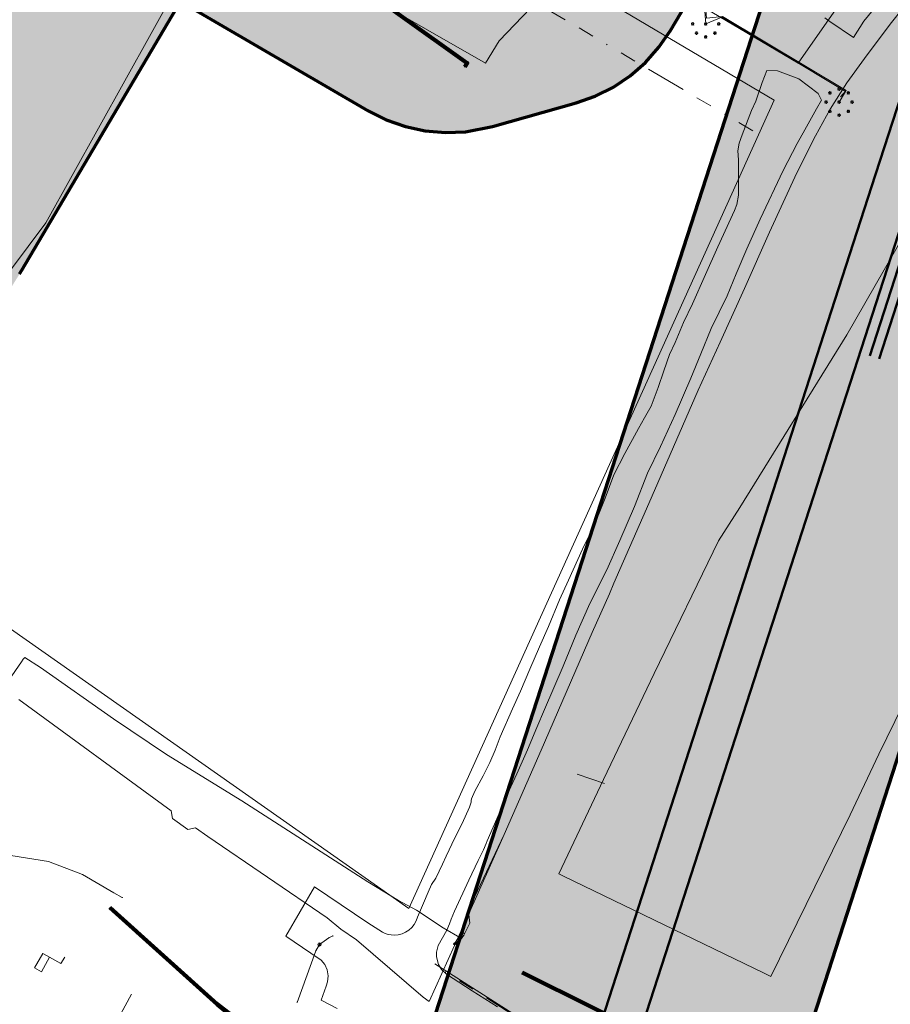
# Model space of a CAD drawing. Header units: metres. Extents: x 90551 to 91648, y 464474 to 467021.
# Tile 22 of 256: x 90851 to 90960, y 464699 to 464822. Entities that reach past the tile are written whole.
import ezdxf
from ezdxf.lldxf.tags import DXFTag

# ---------------------------------------------------------------- set-up
doc = ezdxf.new("R2010")
doc.units = ezdxf.units.M
doc.linetypes.add('RI-OVERIG-SO', pattern=[17, 5, -2, 2, -2, 0, -2, 2, -2])
for name, color, linetype, lineweight in [('B-OI-IE-MEUBILAIR_UNIVERSITEIT LEIDEN-S', 7, 'Continuous', 18), ('B-OI-KL-DATA_BRISTOL MYERS SQUIBB BV-G', 90, 'KL-DATA-SO', 18), ('B-OI-KL-DATA_HULPSTUK_KPN BV-S', 90, 'Continuous', 18), ('B-OI-KL-DATA_HULPSTUK_T MOBILE NETHERLANDS BV-S', 90, 'Continuous', 18), ('B-OI-KL-DATA_KABELBED_KPN BV-G', 90, 'Continuous', 100), ('B-OI-KL-DATA_KABELBED_T MOBILE NETHERLANDS BV-G', 90, 'Continuous', 100), ('B-OI-KL-DATA_OVERIG_UNIVERSITEIT LEIDEN-G', 90, 'KL-DATA-SO', 18), ('B-OI-KL-ET_LS_230 V_COMOL 5 VOF-G', 190, 'KL-LS-SO', 18), ('B-OI-KL-ET_LS_230 V_UNIVERSITEIT LEIDEN-G', 190, 'KL-LS-SO', 18), ('B-OI-KL-ET_LS_400 V_LIANDER NV PAC 2AI68G2-G', 190, 'KL-LS-SO', 18), ('B-OI-KL-ET_LS_500 V_RIJKSWATERSTAAT WEST NEDERLAND ZUID-G', 190, 'KL-LS-SO', 18), ('B-OI-KL-ET_LS_HULPSTUK_LIANDER NV PAC 2AI68G2-S', 190, 'Continuous', 18), ('B-OI-KL-ET_LS_LIANDER NV PAC 2AI68G2-G', 190, 'KL-LS-SO', 18), ('B-OI-KL-GAS_HD_HULPSTUK_LIANDER NV PAC 2AI68G2-S', 30, 'Continuous', 18), ('B-OI-KL-GAS_HD_OVERIG_UNIVERSITEIT LEIDEN-G', 30, 'KL-GAS_HD-SO', 18), ('B-OI-KL-GAS_HD_POLYETHEEN_114_LIANDER NV PAC 2AI68G2-G', 30, 'KL-GAS_HD-SO', 18), ('B-OI-KL-GAS_HD_POLYETHEEN_219_8 BAR_LIANDER NV PAC 2AI68G2-G', 30, 'KL-GAS_HD-SO', 18), ('B-OI-KL-GAS_HD_POLYETHEEN_219_LIANDER NV PAC 2AI68G2-G', 30, 'KL-GAS_HD-SO', 18), ('B-OI-KL-GAS_HD_STAAL_114_LIANDER NV PAC 2AI68G2-G', 30, 'KL-GAS_HD-SO', 18), ('B-OI-KL-OVERIG_RIJKSWATERSTAAT WEST NEDERLAND ZUID-G', 8, 'Continuous', 18), ('B-OI-OG-INFO_COMOL 5 VOF-GV', 7, 'Continuous', 18), ('B-OI-OG-INFO_T MOBILE NETHERLANDS BV-G', 7, 'Continuous', 18), ('B-OI-RI-VRIJVERVAL_1000_GEMEENTE LEIDEN CLUSTER BEHEER AFD WT-G', 210, 'RI-OVERIG-SO', 18), ('B-OI-RI-VRIJVERVAL_800_GEMEENTE LEIDEN CLUSTER BEHEER AFD WT-G', 210, 'RI-OVERIG-SO', 18), ('B-OI-RI-VRIJVERVAL_OVERIG_UNIVERSITEIT LEIDEN-G', 210, 'RI-OVERIG-SO', 18), ('B-OI-WH-WATERLOOP-G', 150, 'Continuous', 18), ('N-OI-KL-BUISLEIDING GEVAARLIJKE INHOUD_STAAL_508_33 BAR_NV NEDERLANDSE GASUNIE WEST-G', 20, 'Continuous', 50)]:
    doc.layers.add(name, color=color, linetype=linetype, lineweight=lineweight)
doc.layers.add('B-OI-KL-DATA_MANTELBUIS_T MOBILE NETHERLANDS BV-G', color=90, linetype='Continuous', lineweight=100, transparency=0.5)
doc.layers.add('B-OI-KL-ET_LS_MANTELBUIS_POLYVINYLCHLORIDE PVC_110_LIANDER NV PAC 2AI68G2-G', color=190, linetype='Continuous', lineweight=100, transparency=0.5)
for name, color, linetype, lineweight, true_color, transparency in [('B-OI-OG-INFO_EIS VOORZORGSMAATREGEL_DUNEA NV-GV', 7, 'Continuous', 70, 0xfa194b, 0.8), ('B-OI-OG-INFO_EIS VOORZORGSMAATREGEL_DUNEA NV-V', 7, 'Continuous', 18, 0xfa194b, 0.8), ('B-OI-OG-INFO_EIS VOORZORGSMAATREGEL_NV NEDERLANDSE GASUNIE WEST-GV', 7, 'Continuous', 70, 0xfa194b, 0.8), ('B-OI-OG-INFO_EIS VOORZORGSMAATREGEL_NV NEDERLANDSE GASUNIE WEST-V', 7, 'Continuous', 18, 0xfa194b, 0.8)]:
    doc.layers.add(name, color=color, linetype=linetype, lineweight=lineweight, true_color=true_color, transparency=transparency)
doc.styles.add('NLCS-ISO', font='NLCS-ISO.TTF')
tags = doc.linetypes.add('KL-DATA-SO', pattern='A,4,-1,[101,NLCS.SHX,S=0.5,R=0,X=0,Y=0],-1,4,-1,["D",Standard,S=1,R=0,X=-0.25,Y=-0.5],-1.5', length=12.5).pattern_tags.tags
tags[18] = DXFTag(74, 10)
tags = doc.linetypes.add('KL-GAS_HD-SO', pattern='A,4,-1,[69,NLCS.SHX,S=0.5,R=0,X=0,Y=0],-1,4,-1,["H",Standard,S=1,R=0,X=0,Y=-0.5],-2', length=13).pattern_tags.tags
tags[18] = DXFTag(74, 10)
tags = doc.linetypes.add('KL-LS-SO', pattern='A,4,-1,[103,NLCS.SHX,S=0.75,R=0,X=0,Y=0],-1,4,-1,["L",Standard,S=1,R=0,X=0,Y=-0.5],-2', length=13).pattern_tags.tags
tags[18] = DXFTag(74, 10)

# ---------------------------------------------------------------- blocks, each defined once
blk = doc.blocks.new('SKL-WTB_HULP_KB MEETPUNT-SO')
at = {"linetype": 'ByBlock', "lineweight": 18}
h = blk.add_hatch(color=0, dxfattribs=at)
h.dxf.hatch_style = 1
h.paths.add_polyline_path([(0.6, 1.04), (0.26, 0.78), (0.54, 0.61)])
at = {"color": 0, "linetype": 'ByBlock', "lineweight": 18}
for points in [[(-0.4, -0.69), (0.4, 0.69)], [(0.6, 1.04), (0.26, 0.78)], [(0.26, 0.78), (0.54, 0.61)], [(0.6, 1.04), (0.54, 0.61)], [(0, -0.25), (0, -0.8)]]:
    blk.add_lwpolyline(points, dxfattribs=at)
blk.add_circle((0, 0), 0.5, dxfattribs=at)
at = {"color": 0, "linetype": 'ByBlock', "lineweight": 18, "style": 'NLCS-ISO', "flags": 1}
for tag, p in [('TYPE', (1.5, 0)), ('OMSCHRIJVING', (1.5, -3)), ('LABEL', (1.5, -1.5))]:
    blk.add_attdef(tag, p, '', height=1, dxfattribs=at)
blk = doc.blocks.new('SKL-WTB_HULP_OVERIG-SO')
at = {"color": 0, "linetype": 'ByBlock', "lineweight": 18}
for points in [[(-0.14, 0.14), (0.14, -0.14)], [(0.14, 0.14), (-0.14, -0.14)]]:
    blk.add_lwpolyline(points, dxfattribs=at)
at = {"color": 0, "linetype": 'ByBlock', "lineweight": 18, "style": 'NLCS-ISO', "flags": 1}
for tag, p in [('TYPE', (1.5, 0)), ('OMSCHRIJVING', (1.5, -3)), ('LABEL', (1.5, -1.5))]:
    blk.add_attdef(tag, p, '', height=1, dxfattribs=at)
blk = doc.blocks.new('SKL-WTB_HULP_AFSLUITER-SO')
at = {"color": 0, "linetype": 'ByBlock', "lineweight": 18}
blk.add_lwpolyline([(0, 0.8), (0, -0.8)], dxfattribs=at)
blk.add_circle((0, 0), 1, dxfattribs=at)
at = {"color": 0, "linetype": 'ByBlock', "lineweight": 18, "style": 'NLCS-ISO', "flags": 1}
for tag, p in [('TYPE', (1.5, 0)), ('OMSCHRIJVING', (1.5, -3)), ('LABEL', (1.5, -1.5))]:
    blk.add_attdef(tag, p, '', height=1, dxfattribs=at)
blk = doc.blocks.new('SIE-MEUBILAIR_PAAL_LICHTMAST-SO')
for points in [[(-0.62, 0), (-1, 0)], [(-0.71, 0.71), (-0.44, 0.44)], [(0, 1), (0, 0.62)], [(0.44, 0.44), (0.71, 0.71)], [(1, 0), (0.62, 0)], [(-0.71, -0.71), (-0.44, -0.44)], [(0, -0.62), (0, -1)], [(0.44, -0.44), (0.71, -0.71)]]:
    blk.add_lwpolyline(points)
blk.add_circle((0, 0), 0.5)

msp = doc.modelspace()

# ---------------------------------------------------------------- hatches: boundary and pattern name
at = {"layer": 'B-OI-OG-INFO_EIS VOORZORGSMAATREGEL_DUNEA NV-V'}
msp.add_hatch(color=256, dxfattribs=at).paths.add_polyline_path([(90814.016, 464728.383), (90816.472, 464728.985), (90818.832, 464729.892), (90821.059, 464731.09), (90823.117, 464732.559), (90824.973, 464734.276), (90826.598, 464736.214), (90827.964, 464738.341), (90829.052, 464740.623), (90829.843, 464743.025), (90830.325, 464745.507), (90830.49, 464748.031), (90830.335, 464750.555), (90829.863, 464753.039), (90829.232, 464754.979), (90851.127, 464789.919), (90851.405, 464790.375), (90871.204, 464823.932), (90894.638, 464810.269), (90896.899, 464809.136), (90899.284, 464808.297), (90901.756, 464807.767), (90904.275, 464807.551), (90906.802, 464807.656), (90910.152, 464808.3), (90920.611, 464811.256), (90922.995, 464812.097), (90925.255, 464813.231), (90927.354, 464814.642), (90929.258, 464816.306), (90930.936, 464818.196), (90932.376, 464820.306), (91010.707, 464952.471), (91078.909, 464933.059), (91106.076, 464924.654), (91108.535, 464924.06), (91111.047, 464923.783), (91113.575, 464923.823), (91116.079, 464924.183), (91118.516, 464924.855), (91120.849, 464925.831), (91122.623, 464926.823), (91123.339, 464927.272), (91125.391, 464928.75), (91127.24, 464930.474), (91128.858, 464932.418), (91130.216, 464934.551), (91131.246, 464936.715), (91134.607, 464945.029), (91135.404, 464947.428), (91135.892, 464949.91), (91136.064, 464952.432), (91135.915, 464954.956), (91135.451, 464957.442), (91134.675, 464959.848), (91133.602, 464962.138), (91132.249, 464964.274), (91130.637, 464966.223), (91128.792, 464967.951), (91126.743, 464969.434), (91124.525, 464970.647), (91122.171, 464971.569), (91119.719, 464972.187), (91117.208, 464972.491), (91114.68, 464972.476), (91112.174, 464972.142), (91109.73, 464971.495), (91107.387, 464970.543), (91105.183, 464969.305), (91103.152, 464967.798), (91102.862, 464967.519), (91090.509, 464971.34), (91090.073, 464971.47), (91008.8, 464994.602), (91006.329, 464995.139), (91003.811, 464995.36), (91001.283, 464995.261), (90997.607, 464994.531), (90994.815, 464993.698), (90992.443, 464992.823), (90990.2, 464991.656), (90988.122, 464990.215), (90986.243, 464988.524), (90984.591, 464986.609), (90983.328, 464984.73), (90904.102, 464851.054), (90877.495, 464866.568), (90875.234, 464867.701), (90872.848, 464868.54), (90870.376, 464869.071), (90867.857, 464869.286), (90865.331, 464869.181), (90862.838, 464868.759), (90861.133, 464868.277), (90855.571, 464866.435), (90853.227, 464865.491), (90851.019, 464864.257), (90848.985, 464862.755), (90847.157, 464861.008), (90845.563, 464859.045), (90844.634, 464857.612), (90817.095, 464810.938), (90795.324, 464776.196), (90787.532, 464764.169), (90786.295, 464761.964), (90785.344, 464759.62), (90784.698, 464757.176), (90784.365, 464754.67), (90784.351, 464752.141), (90784.697, 464749.417), (90784.962, 464748.077), (90785.106, 464747.533), (90785.21, 464746.985), (90785.429, 464746.311), (90785.608, 464745.633), (90785.816, 464745.119), (90785.991, 464744.58), (90786.293, 464743.941), (90786.557, 464743.289), (90786.833, 464742.798), (90787.071, 464742.294), (90787.448, 464741.701), (90787.795, 464741.084), (90788.129, 464740.634), (90788.43, 464740.161), (90788.881, 464739.618), (90789.3, 464739.053), (90789.686, 464738.651), (90790.047, 464738.217), (90790.566, 464737.733), (90791.051, 464737.227), (90791.485, 464736.876), (90791.896, 464736.493), (90792.6, 464735.975), (90793.017, 464735.638), (90793.271, 464735.481), (90793.591, 464735.245), (90799.499, 464731.359), (90801.695, 464730.107), (90804.031, 464729.14), (90806.471, 464728.477), (90808.976, 464728.127), (90811.504, 464728.095)])
at = {"layer": 'B-OI-OG-INFO_EIS VOORZORGSMAATREGEL_NV NEDERLANDSE GASUNIE WEST-V'}
msp.add_hatch(color=256, dxfattribs=at).paths.add_polyline_path([(90907.43, 464564.989), (90866.476, 464584.603), (90944.822, 464826.568), (90948.633, 464833.369), (90954.755, 464838.197), (90962.258, 464840.316), (90970.001, 464839.406), (90988.077, 464833.554), (90998.084, 464826.298), (91001.916, 464814.547), (90997.733, 464798.452), (90993.927, 464791.639), (90987.804, 464786.802), (90981.257, 464784.948), (90977.436, 464773.154), (90972.271, 464765.27)])

# ---------------------------------------------------------------- linework, layer by layer
at = {"layer": 'B-OI-KL-DATA_BRISTOL MYERS SQUIBB BV-G', "flags": 128}
msp.add_lwpolyline([(91013.7, 464889.3), (91014.2, 464890.1), (90975.4, 464913), (90970.4, 464915.9), (90920.7, 464831.5), (90918.7, 464828.3), (90916.8, 464825.1), (90911, 464819), (90909.3, 464816.2), (90873.6, 464836.7), (90841.4, 464855.5), (90840.8, 464856.4), (90841.1, 464857.6), (90841.8, 464859.1), (90842.9, 464860.8), (90808.6, 464881.1), (90793.1, 464890.2), (90762, 464908.7), (90751.6, 464914.9), (90750.1, 464916.1), (90749.9, 464916.6), (90750.1, 464917.4), (90753.1, 464923.1), (90754.3, 464925.6), (90756.2, 464928.8), (90757.1, 464930.5), (90761, 464937.2), (90768.8, 464932.6)], dxfattribs=at)
at = {"layer": 'B-OI-KL-DATA_KABELBED_KPN BV-G', "flags": 128}
msp.add_lwpolyline([(90906.7, 464815.761), (90907.005, 464816.235), (90890.427, 464828.067), (90892.486, 464830.999), (90891.657, 464832.276)], dxfattribs=at)
at = {"layer": 'B-OI-KL-DATA_KABELBED_T MOBILE NETHERLANDS BV-G', "flags": 128}
msp.add_lwpolyline([(91140.845, 464586.996), (91140, 464587.1), (91131.4, 464588.5), (91102.6, 464596.3), (91066.8, 464607.5), (91032.4, 464621.7), (91002.8, 464633.7), (90917, 464672), (90904, 464679), (90894.1, 464685.1), (90881, 464694.5), (90875.8, 464698.8), (90862.381, 464710.849)], dxfattribs=at)
at = {"layer": 'B-OI-KL-DATA_MANTELBUIS_T MOBILE NETHERLANDS BV-G', "flags": 128}
msp.add_lwpolyline([(91140.843, 464586.986), (91139.982, 464587.098), (91135.697, 464587.856), (91131.434, 464588.611), (91127.816, 464589.462), (91124.225, 464590.307), (91113.389, 464593.329), (91102.573, 464596.346), (91084.74, 464601.91), (91066.922, 464607.47), (91034.864, 464620.604), (91002.846, 464633.724), (90959.924, 464652.873), (90917.019, 464672.015), (90913.273, 464673.938), (90909.552, 464675.851), (90901.831, 464680.476), (90894.145, 464685.082), (90890.732, 464687.455), (90887.342, 464689.812), (90881.578, 464694.298), (90875.846, 464698.761), (90869.105, 464704.812), (90862.381, 464710.849)], dxfattribs=at)
at = {"layer": 'B-OI-KL-DATA_OVERIG_UNIVERSITEIT LEIDEN-G', "flags": 128}
msp.add_lwpolyline([(90906.7, 464815.761), (90907.005, 464816.235), (90890.427, 464828.067), (90892.486, 464830.999), (90891.657, 464832.276)], dxfattribs=at)
at = {"layer": 'B-OI-KL-ET_LS_230 V_COMOL 5 VOF-G', "flags": 128}
for points in [[(90920.75, 464832.922), (90936.758, 464823.32), (90936.879, 464821.812), (90938.89, 464822.042), (90954.328, 464812.799), (90953.611, 464812.014)], [(90854.005, 464705.134), (90854.87, 464704.657), (90853.839, 464702.827), (90852.964, 464703.311), (90854.005, 464705.134)], [(90854.87, 464704.657), (90856.29, 464703.858), (90856.749, 464704.673)], [(90863.008, 464696.234), (90865.093, 464700.027)]]:
    msp.add_lwpolyline(points, dxfattribs=at)
at = {"layer": 'B-OI-KL-ET_LS_230 V_UNIVERSITEIT LEIDEN-G', "flags": 128}
for points in [[(91046.25, 464815.83), (91046.05, 464815.27), (91043.78, 464808.85), (91043.46, 464807.96), (91043.27, 464807.44), (91040.16, 464808.53), (91035.53, 464809.3), (91029.65, 464810), (91025.74, 464809.88), (91021.75, 464809.62), (91017.95, 464809.02), (91014.02, 464807.93), (91010.32, 464806.53), (91007.21, 464805.24), (91003.88, 464803.39), (91000.69, 464801.18), (90996.31, 464797.53), (90992.45, 464793.47), (90988.66, 464788.65), (90985.21, 464783.22), (90982.26, 464777.67), (90978.41, 464770.39), (90974.3, 464762.18), (90970.56, 464754.67), (90966.29, 464745.97), (90962.18, 464737.68), (90961.39, 464736.09), (90958.37, 464729.99), (90954.8, 464722.44), (90944.9, 464702.25), (90944.06, 464702.66), (90919.01, 464714.77), (90918.44, 464715.05), (90924.03, 464726.82), (90930.36, 464740.07), (90938.37, 464756.61), (90941.05, 464760.76), (90954.38, 464782.33), (90966.14, 464802.76), (90966.32, 464803.82), (90967.15, 464804.35), (90973.51, 464813.06), (90982, 464822.63), (90990.86, 464830.63), (91000.11, 464837.74), (91014.11, 464847.26), (91031.95, 464859.5), (91039.27, 464864.54), (91051.95, 464873.47), (91065.25, 464883.22), (91076.85, 464893.05), (91089.02, 464904.82), (91098.22, 464914.25), (91105.57, 464923), (91108.86, 464927.32), (91120.26, 464943.82), (91128.93, 464959.52), (91132.51, 464967.16), (91142.68, 464992.74), (91148.89, 465011.15)], [(90920.632, 464832.819), (90936.64, 464823.218), (90936.777, 464821.119), (90938.772, 464821.94), (90954.21, 464812.696), (90953.43, 464811.354)], [(90924.15, 464726.35), (90920.73, 464727.49)], [(90854.005, 464705.134), (90854.87, 464704.657), (90853.839, 464702.827), (90852.964, 464703.311), (90854.005, 464705.134)], [(90854.87, 464704.657), (90856.29, 464703.858), (90856.749, 464704.673)], [(90863.2, 464696.583), (90865.093, 464700.027)]]:
    msp.add_lwpolyline(points, dxfattribs=at)
at = {"layer": 'B-OI-KL-ET_LS_400 V_LIANDER NV PAC 2AI68G2-G', "flags": 128}
msp.add_lwpolyline([(90816.688, 464769.124), (90816.83, 464768.583), (90822.742, 464764.329), (90822.774, 464763.561), (90822.184, 464762.449), (90820.2, 464756.466), (90820.172, 464754.245), (90821.297, 464752.086), (90823.208, 464748.862), (90824.528, 464745.591), (90824.962, 464742.234), (90825.324, 464736.173), (90826.341, 464731.551), (90827.834, 464730.025), (90837.08, 464724.106), (90848.987, 464717.531), (90854.724, 464716.589), (90858.96, 464714.963), (90862.883, 464712.67), (90863.944, 464712.104)], dxfattribs=at)
at = {"layer": 'B-OI-KL-ET_LS_500 V_RIJKSWATERSTAAT WEST NEDERLAND ZUID-G', "flags": 128}
for points in [[(91046.25, 464815.83), (91046.05, 464815.27), (91043.78, 464808.85), (91043.46, 464807.96), (91043.27, 464807.44), (91040.16, 464808.53), (91035.53, 464809.3), (91029.65, 464810), (91025.74, 464809.88), (91021.75, 464809.62), (91017.95, 464809.02), (91014.02, 464807.93), (91010.32, 464806.53), (91007.21, 464805.24), (91003.88, 464803.39), (91000.69, 464801.18), (90996.31, 464797.53), (90992.45, 464793.47), (90988.66, 464788.65), (90985.21, 464783.22), (90982.26, 464777.67), (90978.41, 464770.39), (90974.3, 464762.18), (90970.56, 464754.67), (90966.29, 464745.97), (90962.18, 464737.68), (90961.39, 464736.09), (90958.37, 464729.99), (90954.8, 464722.44), (90944.9, 464702.25), (90944.06, 464702.66), (90919.01, 464714.77), (90918.44, 464715.05), (90924.03, 464726.82), (90930.36, 464740.07), (90938.37, 464756.61), (90941.05, 464760.76), (90954.38, 464782.33), (90966.14, 464802.76), (90966.32, 464803.82), (90967.15, 464804.35), (90973.51, 464813.06), (90982, 464822.63), (90990.86, 464830.63), (91000.11, 464837.74), (91014.11, 464847.26), (91031.95, 464859.5), (91039.27, 464864.54), (91051.95, 464873.47), (91065.25, 464883.22), (91076.85, 464893.05), (91089.02, 464904.82), (91098.22, 464914.25), (91105.57, 464923), (91108.86, 464927.32), (91120.26, 464943.82), (91128.93, 464959.52), (91132.51, 464967.16), (91142.68, 464992.74), (91148.89, 465011.15)], [(90924.15, 464726.35), (90920.73, 464727.49)]]:
    msp.add_lwpolyline(points, dxfattribs=at)
at = {"layer": 'B-OI-KL-ET_LS_LIANDER NV PAC 2AI68G2-G', "flags": 128}
for points in [[(90905.408, 464706.341), (90905.579, 464706.242), (90906.441, 464707.73), (90906.68, 464707.604)], [(90905.408, 464706.341), (90905.955, 464707.179)]]:
    msp.add_lwpolyline(points, dxfattribs=at)
at = {"layer": 'B-OI-KL-ET_LS_MANTELBUIS_POLYVINYLCHLORIDE PVC_110_LIANDER NV PAC 2AI68G2-G', "flags": 128}
msp.add_lwpolyline([(90940.881, 464689.298), (90913.874, 464702.762)], dxfattribs=at)
at = {"layer": 'B-OI-KL-GAS_HD_OVERIG_UNIVERSITEIT LEIDEN-G', "flags": 128}
for points in [[(90901.523, 464699.676), (90902.261, 464699.123), (90906.997, 464709.623), (90911.603, 464719.95), (90916.24, 464730.503), (90922.602, 464745.181), (90924.764, 464750), (90925.306, 464751.313), (90929.686, 464761.259), (90935.845, 464775.395), (90938.575, 464781.4), (90941.617, 464788.108), (90944.736, 464795.128), (90948.168, 464802.538), (90950.472, 464807.166), (90952.302, 464810.494), (90954.408, 464813.77), (90956.592, 464816.813), (90959.79, 464821.102), (90963.378, 464825.626), (90968.838, 464831.788), (90971.49, 464834.44), (90975.077, 464837.561), (90978.431, 464840.447), (90982.253, 464843.254), (90985.919, 464845.828), (90990.567, 464848.962), (90997.541, 464853.55), (91002.455, 464856.904), (91008.226, 464860.804), (91016.494, 464866.342), (91022.5, 464870.242), (91029.208, 464874.689), (91036.539, 464879.68), (91043.793, 464884.984), (91049.565, 464889.196), (91055.805, 464894.11), (91063.346, 464900.181)], [(90851.044, 464736.821), (90870.052, 464722.92), (90870.215, 464721.948), (90872.116, 464720.581), (90873.084, 464720.787), (90874.617, 464719.71), (90889.506, 464709.557)], [(90893.194, 464706.816), (90891.245, 464708.146), (90889.506, 464709.557)], [(90888.562, 464706.248), (90889.745, 464707.085)], [(90889.745, 464707.085), (90890.23, 464707.31)], [(90901.523, 464699.676), (90893.194, 464706.816)], [(90888.562, 464706.248), (90888.107, 464705.443)], [(90888.107, 464705.443), (90885.768, 464699.016)]]:
    msp.add_lwpolyline(points, dxfattribs=at)
at = {"layer": 'B-OI-KL-GAS_HD_POLYETHEEN_114_LIANDER NV PAC 2AI68G2-G', "flags": 128}
msp.add_lwpolyline([(90888.107, 464705.443), (90885.768, 464699.016)], dxfattribs=at)
at = {"layer": 'B-OI-KL-GAS_HD_POLYETHEEN_219_8 BAR_LIANDER NV PAC 2AI68G2-G', "flags": 128}
for points in [[(91063.346, 464900.181), (91055.805, 464894.11), (91049.565, 464889.196), (91043.793, 464884.984), (91036.539, 464879.68), (91029.208, 464874.689), (91022.5, 464870.242), (91016.494, 464866.342), (91008.226, 464860.804), (91002.455, 464856.904), (90997.541, 464853.55), (90990.567, 464848.962), (90985.919, 464845.828), (90982.253, 464843.254), (90978.431, 464840.447), (90975.077, 464837.561), (90971.49, 464834.44), (90968.838, 464831.788), (90963.378, 464825.626), (90959.79, 464821.102), (90956.592, 464816.813), (90954.408, 464813.77), (90952.302, 464810.494), (90950.472, 464807.166), (90948.168, 464802.538), (90944.736, 464795.128), (90941.617, 464788.108), (90938.575, 464781.4), (90935.845, 464775.395), (90929.686, 464761.259), (90925.306, 464751.313), (90924.764, 464750), (90922.602, 464745.181), (90916.24, 464730.503), (90911.603, 464719.95), (90907.529, 464711.362)], [(90843.646, 464730.439), (90843.905, 464730.857), (90844.252, 464731.268), (90851.37, 464741.508), (90851.577, 464741.842), (90851.796, 464742.034), (90853.722, 464740.809), (90862.857, 464734.397), (90869.445, 464729.954), (90878.847, 464724.175), (90894.583, 464714.066), (90898.404, 464711.733), (90900.652, 464710.518), (90903.988, 464708.314), (90906.287, 464706.988), (90906.58, 464707.399)], [(90906.58, 464707.399), (90907.325, 464708.917), (90907.149, 464710.323), (90907.317, 464710.738), (90907.529, 464711.362)]]:
    msp.add_lwpolyline(points, dxfattribs=at)
at = {"layer": 'B-OI-KL-GAS_HD_POLYETHEEN_219_LIANDER NV PAC 2AI68G2-G', "flags": 128}
msp.add_lwpolyline([(90889.745, 464707.085), (90890.23, 464707.31)], dxfattribs=at)
at = {"layer": 'B-OI-KL-GAS_HD_STAAL_114_LIANDER NV PAC 2AI68G2-G', "flags": 128}
for points in [[(90888.562, 464706.248), (90889.745, 464707.085)], [(90888.562, 464706.248), (90888.107, 464705.443)]]:
    msp.add_lwpolyline(points, dxfattribs=at)
at = {"layer": 'B-OI-KL-OVERIG_RIJKSWATERSTAAT WEST NEDERLAND ZUID-G', "flags": 128}
for points in [[(90944.06, 464702.66), (90919.01, 464714.77)], [(90942.49, 464678.66), (90902.97, 464703.83)]]:
    msp.add_lwpolyline(points, dxfattribs=at)
at = {"layer": 'B-OI-OG-INFO_COMOL 5 VOF-GV', "flags": 128}
for points in [[(90877.412, 464837.689), (90854.396, 464796.279), (90828.022, 464761.015), (90899.732, 464710.733), (90945.313, 464811.599), (90913.554, 464830.391)], [(90917.59, 464834.393), (90948.307, 464816.218), (90957.427, 464829.287)]]:
    msp.add_lwpolyline(points, dxfattribs=at)
at = {"layer": 'B-OI-OG-INFO_EIS VOORZORGSMAATREGEL_DUNEA NV-GV', "flags": 128}
msp.add_lwpolyline([(90851.127, 464789.919), (90851.405, 464790.375), (90871.204, 464823.932), (90894.638, 464810.269), (90896.899, 464809.136), (90899.284, 464808.297), (90901.756, 464807.767), (90904.275, 464807.551), (90906.802, 464807.656), (90910.152, 464808.3), (90920.611, 464811.256), (90922.995, 464812.097), (90925.255, 464813.231), (90927.354, 464814.642), (90929.258, 464816.306), (90930.936, 464818.196), (90932.376, 464820.306), (91010.707, 464952.471)], dxfattribs=at)
at = {"layer": 'B-OI-OG-INFO_EIS VOORZORGSMAATREGEL_NV NEDERLANDSE GASUNIE WEST-GV', "flags": 128}
msp.add_lwpolyline([(90907.43, 464564.989), (90866.476, 464584.603), (90944.822, 464826.568), (90948.633, 464833.369), (90954.755, 464838.197), (90962.258, 464840.316), (90970.001, 464839.406), (90988.077, 464833.554), (90998.084, 464826.298), (91001.916, 464814.547), (90997.733, 464798.452), (90993.927, 464791.639), (90987.804, 464786.802), (90981.257, 464784.948), (90977.436, 464773.154), (90972.271, 464765.27)], close=True, dxfattribs=at)
at = {"layer": 'B-OI-OG-INFO_T MOBILE NETHERLANDS BV-G', "flags": 128}
msp.add_lwpolyline([(90862.381, 464710.849), (90875.8, 464698.8), (90881, 464694.5), (90887.151, 464690.087), (90893.794, 464685.298), (90903.726, 464679.169), (90909.309, 464676.128), (90916.7, 464672.142), (90977.7, 464644.842), (91002.6, 464633.842), (91032.2, 464621.842), (91066.7, 464607.542), (91102.3, 464596.442), (91124.1, 464590.342), (91131.2, 464588.642), (91139.8, 464587.042), (91140.831, 464586.932)], dxfattribs=at)
at = {"layer": 'B-OI-RI-VRIJVERVAL_1000_GEMEENTE LEIDEN CLUSTER BEHEER AFD WT-G', "flags": 128}
msp.add_lwpolyline([(90942.496, 464678.561), (90903.066, 464703.604)], dxfattribs=at)
at = {"layer": 'B-OI-RI-VRIJVERVAL_800_GEMEENTE LEIDEN CLUSTER BEHEER AFD WT-G', "flags": 128}
msp.add_lwpolyline([(90942.496, 464678.561), (90903.066, 464703.604)], dxfattribs=at)
at = {"layer": 'B-OI-RI-VRIJVERVAL_OVERIG_UNIVERSITEIT LEIDEN-G', "flags": 128}
for points in [[(90708.903, 464946.082), (90801.709, 464891.168), (90835.519, 464871.16), (90875.842, 464847.304), (90904.393, 464830.41), (90913.944, 464824.759), (90943.335, 464807.368)], [(90942.496, 464678.561), (90903.066, 464703.604)]]:
    msp.add_lwpolyline(points, dxfattribs=at)
at = {"layer": 'B-OI-WH-WATERLOOP-G', "flags": 128}
for points in [[(90958.254, 464823.582), (90956.518, 464821.437), (90955.237, 464819.406), (90952.292, 464821.421), (90951.667, 464821.854)], [(90900.805, 464709.64), (90901.526, 464711.398), (90902.133, 464712.786), (90902.563, 464713.724), (90903.064, 464714.522), (90903.915, 464716.25), (90904.391, 464717.278), (90905.466, 464719.536), (90906.367, 464721.359), (90907.274, 464723.375), (90907.492, 464724), (90907.508, 464724.203), (90907.555, 464724.406), (90907.969, 464725.359), (90909.005, 464727.276), (90909.828, 464728.937), (90910.489, 464730.481), (90911.109, 464732.156), (90912.674, 464735.656), (90913.641, 464737.867), (90914.807, 464740.589), (90916.035, 464743.383), (90917.129, 464745.937), (90918.528, 464749.25), (90919.629, 464751.716), (90921.408, 464755.583), (90922.507, 464757.844), (90923.477, 464760.073), (90924.21, 464761.922), (90925.312, 464764.859), (90926.699, 464767.511), (90928.405, 464770.625), (90929.132, 464771.972), (90929.952, 464773.406), (90930.825, 464775.75), (90931.549, 464777.829), (90932.272, 464779.844), (90932.981, 464781.344), (90933.999, 464783.875), (90935.145, 464786.196), (90936.764, 464789.859), (90938.272, 464793.297), (90940.388, 464797.844), (90940.682, 464798.594), (90940.85, 464799.75), (90940.881, 464803.094), (90940.85, 464804.156), (90940.803, 464805.297), (90940.967, 464806.234), (90941.32, 464807.258), (90942.498, 464810.297), (90943.029, 464811.484), (90943.81, 464813.812), (90944.404, 464815.281), (90945.74, 464815.266), (90948.42, 464814.25), (90950.834, 464812.438), (90951.222, 464811.59), (90950.591, 464810.509), (90949.135, 464807.906), (90948.186, 464806.172), (90946.438, 464802.828), (90943.584, 464796.752), (90941.902, 464793.047), (90940.577, 464789.93), (90939.438, 464787.195), (90937.454, 464783.094), (90936.184, 464779.947), (90934.913, 464776.906), (90932.962, 464772.383), (90931.125, 464768.384), (90929.515, 464765.047), (90927.867, 464760.903), (90926.054, 464756.648), (90924.414, 464753), (90922.292, 464748.805), (90920.555, 464744.859), (90918.971, 464740.961), (90916.667, 464735.56), (90915.682, 464733.315), (90914.508, 464730.547), (90913.199, 464727.539), (90912.464, 464725.927), (90910.222, 464720.88), (90909.513, 464719.194), (90909.376, 464718.852), (90909.019, 464718.051), (90908.372, 464716.705), (90907.19, 464714.271), (90905.419, 464710.398), (90904.989, 464709.381), (90904.808, 464708.832), (90904.471, 464708.011), (90903.368, 464706.125), (90903.177, 464705.3), (90903.157, 464704.695), (90903.415, 464703.75), (90903.782, 464703.125), (90904.411, 464702.543), (90907.61, 464700.469), (90910.766, 464698.453)], [(90890.784, 464698.236), (90888.774, 464699.284), (90889.388, 464701.027), (90889.556, 464701.578), (90889.634, 464702.343), (90889.517, 464703.078), (90889.212, 464703.734), (90888.759, 464704.281), (90887.493, 464705.163), (90884.372, 464707.273), (90887.94, 464713.425), (90891.267, 464711.183), (90894.604, 464708.959), (90896.427, 464707.773)], [(90897.896, 464707.407), (90898.386, 464707.45), (90898.862, 464707.572), (90899.312, 464707.769), (90899.725, 464708.036), (90900.09, 464708.365), (90900.396, 464708.75), (90900.637, 464709.178), (90900.805, 464709.64)], [(90896.427, 464707.773), (90896.771, 464707.613), (90897.133, 464707.498), (90897.505, 464707.428), (90897.884, 464707.406)]]:
    msp.add_lwpolyline(points, dxfattribs=at)
at = {"layer": 'N-OI-KL-BUISLEIDING GEVAARLIJKE INHOUD_STAAL_508_33 BAR_NV NEDERLANDSE GASUNIE WEST-G', "flags": 128}
for points in [[(90884.671, 464575.888), (90957.463, 464800.785), (90963.84, 464820.379), (90981.916, 464814.526), (90978.706, 464804.613), (90967.753, 464808.159), (90958.41, 464779.318)], [(90957.258, 464779.69), (90966.97, 464809.685), (90977.927, 464806.137), (90980.392, 464813.748), (90968.22, 464817.689), (90889.23, 464573.705)]]:
    msp.add_lwpolyline(points, dxfattribs=at)

# ---------------------------------------------------------------- block references
at = {"layer": 'B-OI-IE-MEUBILAIR_UNIVERSITEIT LEIDEN-S', "xscale": 0.2, "yscale": 0.2, "zscale": 0.2}
for p in [(90935.152, 464821.119), (90936.777, 464821.119), (90938.402, 464821.119), (90935.628, 464819.97), (90937.926, 464819.97), (90936.777, 464819.494), (90952.281, 464812.503), (90953.43, 464812.979), (90954.579, 464812.503), (90951.805, 464811.354), (90953.43, 464811.354), (90955.055, 464811.354), (90952.281, 464810.205), (90953.43, 464809.729), (90954.579, 464810.205)]:
    msp.add_blockref('SIE-MEUBILAIR_PAAL_LICHTMAST-SO', p, dxfattribs=at)
at = {"layer": 'B-OI-KL-DATA_HULPSTUK_KPN BV-S', "xscale": 0.2, "yscale": 0.2, "zscale": 0.2}
msp.add_blockref('SKL-WTB_HULP_OVERIG-SO', (90906.7, 464815.761), dxfattribs=at)
at = {"layer": 'B-OI-KL-DATA_HULPSTUK_T MOBILE NETHERLANDS BV-S', "xscale": 0.2, "yscale": 0.2, "zscale": 0.2}
msp.add_blockref('SKL-WTB_HULP_OVERIG-SO', (90862.381, 464710.849), dxfattribs=at)
at = {"layer": 'B-OI-KL-ET_LS_HULPSTUK_LIANDER NV PAC 2AI68G2-S', "xscale": 0.2, "yscale": 0.2, "zscale": 0.2}
for name, p in [('SKL-WTB_HULP_OVERIG-SO', (90863.944, 464712.104)), ('SKL-WTB_HULP_KB MEETPUNT-SO', (90905.408, 464706.341))]:
    msp.add_blockref(name, p, dxfattribs=at)
at = {"layer": 'B-OI-KL-GAS_HD_HULPSTUK_LIANDER NV PAC 2AI68G2-S', "xscale": 0.2, "yscale": 0.2, "zscale": 0.2}
for name, p in [('SKL-WTB_HULP_OVERIG-SO', (90907.529, 464711.362)), ('SKL-WTB_HULP_OVERIG-SO', (90889.745, 464707.085)), ('SKL-WTB_HULP_OVERIG-SO', (90890.23, 464707.31)), ('SKL-WTB_HULP_OVERIG-SO', (90906.58, 464707.399)), ('SKL-WTB_HULP_AFSLUITER-SO', (90888.562, 464706.248)), ('SKL-WTB_HULP_OVERIG-SO', (90888.107, 464705.443)), ('SKL-WTB_HULP_OVERIG-SO', (90885.768, 464699.016))]:
    msp.add_blockref(name, p, dxfattribs=at)

doc.saveas('drawing.dxf')
